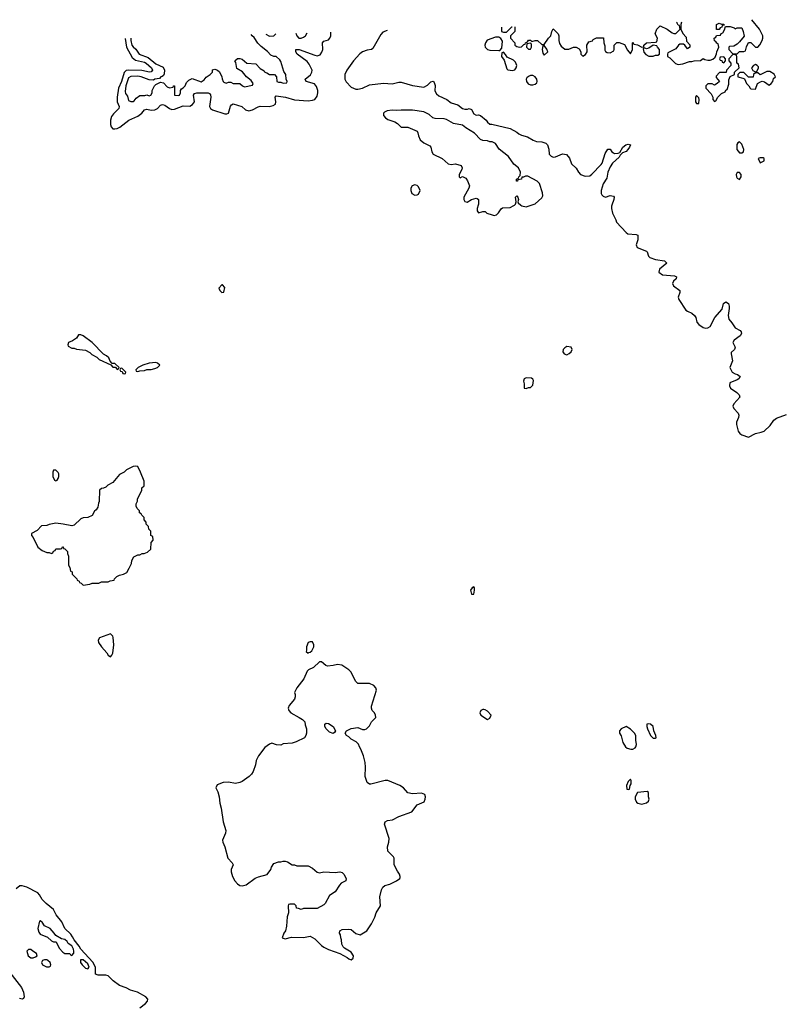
# Model space of a CAD drawing. Header units: inches. Extents: x 2789275 to 2951659, y 860290 to 1033804.
# Tile 174 of 256: x 2840631 to 2847382, y 1022963 to 1031633. Entities that reach past the tile are written whole.
import ezdxf

# ---------------------------------------------------------------- set-up
doc = ezdxf.new("R2010")
doc.units = ezdxf.units.IN
doc.header["$MEASUREMENT"] = 0
doc.layers.add('C8042', color=7, linetype='Continuous')
doc.layers.add('C8043', color=7, linetype='Continuous')

msp = doc.modelspace()

# ---------------------------------------------------------------- linework, layer by layer
at = {"layer": 'C8042', "color": 2, "elevation": 2}
for points in [[(2844668.5, 1030000), (2844658, 1029970), (2844658, 1029950), (2844670, 1029932), (2844710, 1029944.7), (2844730, 1029944.7), (2844744.7, 1029930), (2844790, 1029914.4), (2844810, 1029910.4), (2844830, 1029915.5), (2844848.1, 1029931.9), (2844870, 1029966.8), (2844883.9, 1029976.1), (2844950, 1029979.3), (2844983.7, 1029996.3), (2844987.6, 1030000)], [(2845045, 1030000), (2845053, 1029993), (2845090, 1029984.9), (2845136.3, 1030000)], [(2845846.1, 1030000), (2845842.8, 1029990), (2845841, 1029970), (2845850.8, 1029930), (2845881, 1029870), (2845886, 1029850), (2845970, 1029758), (2845986.4, 1029746.4), (2846060.7, 1029740.7), (2846074.9, 1029734.9), (2846075.5, 1029695.5), (2846059.3, 1029650), (2846067.1, 1029627.1), (2846150, 1029596), (2846156, 1029590), (2846166.8, 1029550), (2846180.3, 1029540.3), (2846230, 1029521.3), (2846310.3, 1029510.3), (2846330.6, 1029490.6), (2846264.8, 1029435.2), (2846260.5, 1029410), (2846290, 1029386.7), (2846397.1, 1029377.1), (2846416, 1029370), (2846410.8, 1029350), (2846388, 1029332), (2846379.1, 1029310), (2846388.6, 1029288.6), (2846444, 1029250), (2846443, 1029230), (2846430.4, 1029190), (2846434.9, 1029170), (2846496.5, 1029076.5), (2846510, 1029065.5), (2846550, 1029048), (2846572.7, 1029030), (2846586, 1029010), (2846594.9, 1028970), (2846610, 1028950.6), (2846650, 1028923), (2846670, 1028918), (2846690, 1028920.7), (2846710, 1028930.8), (2846752.7, 1029010), (2846815.6, 1029084.4), (2846827.1, 1029132.9), (2846850, 1029147.7), (2846873.4, 1029133.4), (2846879.5, 1029110), (2846878.7, 1029090), (2846868.5, 1029030), (2846875.8, 1028995.8), (2846903, 1028963), (2846930, 1028918.8), (2846975.2, 1028895.2), (2846984, 1028884), (2846987.3, 1028870), (2846974, 1028850), (2846922, 1028810), (2846911.3, 1028790), (2846930.6, 1028749.4), (2846924.7, 1028730), (2846896.9, 1028703.1), (2846894.8, 1028690), (2846907.3, 1028630), (2846882.8, 1028570), (2846904, 1028530), (2846930, 1028515.5), (2846951.3, 1028510), (2846976, 1028490), (2846962.8, 1028470), (2846950, 1028462), (2846884.4, 1028435.6), (2846880.5, 1028410), (2846890, 1028387.7), (2846946.8, 1028350), (2846966.8, 1028330), (2846971, 1028310), (2846918.8, 1028250), (2846910.7, 1028230), (2846918.8, 1028210), (2846958.8, 1028170), (2846964, 1028150), (2846960.7, 1028130), (2846942.8, 1028090), (2846942.8, 1028070), (2846958.8, 1028010), (2846971.3, 1027990), (2846990, 1027978.8), (2847050, 1027957.3), (2847110, 1027990.7), (2847160.2, 1027999.8), (2847188, 1028010), (2847239.1, 1028060.9), (2847272.1, 1028107.9), (2847295.1, 1028124.9), (2847382, 1028158)], [(2841690, 1022932.4), (2841739.5, 1022970), (2841755.6, 1022990), (2841758.4, 1023010), (2841742.7, 1023030), (2841669.2, 1023070), (2841607.7, 1023087.7), (2841567.6, 1023107.6), (2841508.8, 1023128.8), (2841454, 1023170), (2841410, 1023215.1), (2841390, 1023221.1), (2841320.7, 1023220.7), (2841297.2, 1023230), (2841299.1, 1023290), (2841275.2, 1023335.2), (2841170, 1023449.6), (2841156.1, 1023476.1), (2841109.8, 1023530), (2841097.4, 1023557.4), (2841080.6, 1023580.6), (2841029.8, 1023629.8), (2841003.1, 1023690), (2840952.4, 1023750), (2840930, 1023798.4), (2840862.9, 1023850), (2840830, 1023887), (2840806.3, 1023926.3), (2840790, 1023943.6), (2840694.6, 1023994.6), (2840653.4, 1024006.6), (2840633.7, 1024006.3), (2840599, 1023981)], [(2840543.1, 1023243.1), (2840646.4, 1023110), (2840665.5, 1023070), (2840671, 1023029), (2840664.7, 1023015.3), (2840654, 1023010), (2840630, 1023013.2)]]:
    msp.add_lwpolyline(points, dxfattribs=at)
at = {"layer": 'C8042', "color": 2}
for points, elevation in [([(2842418, 1029298), (2842410, 1029298), (2842384.7, 1029270), (2842392, 1029250), (2842410, 1029232), (2842430, 1029234), (2842436.4, 1029276.4)], 2), ([(2841170, 1028858), (2841150, 1028858), (2841130, 1028828), (2841095.3, 1028804.7), (2841062, 1028790), (2841054, 1028770), (2841058, 1028758), (2841090, 1028742), (2841110, 1028742), (2841131.6, 1028731.6), (2841210, 1028722), (2841250, 1028702), (2841266.4, 1028686.4), (2841310, 1028662), (2841330, 1028642), (2841434, 1028594), (2841450, 1028574), (2841474, 1028574), (2841490, 1028554), (2841502, 1028558), (2841506, 1028570), (2841470, 1028606), (2841446, 1028606), (2841427.3, 1028627.3), (2841414.6, 1028654.6), (2841394.6, 1028674.6), (2841368.9, 1028688.9), (2841268, 1028790), (2841190, 1028848.7)], 2), ([(2845450, 1028757), (2845430, 1028745.2), (2845417.3, 1028730), (2845414.8, 1028710), (2845426, 1028690), (2845450, 1028682.8), (2845470, 1028694), (2845486, 1028710), (2845495.1, 1028730), (2845488, 1028750)], 2), ([(2841830, 1028615.3), (2841770, 1028608), (2841714, 1028590), (2841674, 1028570), (2841654, 1028550), (2841658, 1028538), (2841670, 1028534), (2841690, 1028542), (2841730, 1028544.7), (2841750, 1028552), (2841790, 1028552), (2841822, 1028562), (2841846, 1028570), (2841866, 1028590), (2841846, 1028610)], 2), ([(2841530, 1028566), (2841518, 1028562), (2841514, 1028550), (2841518, 1028538), (2841534, 1028534), (2841538, 1028518), (2841550, 1028514), (2841562, 1028518), (2841566, 1028530)], 2), ([(2845090, 1028479), (2845072, 1028470), (2845066, 1028450), (2845072.7, 1028427.3), (2845074, 1028390), (2845090, 1028384.7), (2845110, 1028394), (2845130, 1028394), (2845150, 1028414), (2845156, 1028456), (2845150, 1028468), (2845137.2, 1028477.2)], 2), ([(2841650, 1027702), (2841630, 1027699), (2841572, 1027670), (2841550.9, 1027649.1), (2841510, 1027628), (2841450, 1027558), (2841406.4, 1027533.6), (2841390, 1027518), (2841370, 1027508), (2841350, 1027506), (2841334, 1027490), (2841332, 1027390), (2841323.6, 1027376.4), (2841319.6, 1027340.4), (2841303.6, 1027316.4), (2841290, 1027306), (2841270, 1027268), (2841231.6, 1027248.4), (2841190, 1027248), (2841170, 1027238), (2841110, 1027182), (2841090, 1027175.3), (2841012.5, 1027192.5), (2840950, 1027199), (2840890, 1027188), (2840870, 1027178), (2840823.6, 1027176.4), (2840783.6, 1027136.4), (2840734, 1027110), (2840734, 1027090), (2840750, 1027074), (2840792, 1026990), (2840830, 1026958), (2840870, 1026942), (2840890, 1026942), (2840910, 1026934), (2840922, 1026938), (2840930, 1026954), (2840942, 1026958), (2840950, 1026974), (2840990, 1026974), (2841002, 1026978), (2841007.3, 1026992.7), (2841012.7, 1026992.7), (2841018, 1026978), (2841030, 1026974), (2841052, 1026950), (2841052.7, 1026932.7), (2841062, 1026910), (2841062, 1026830), (2841074, 1026810), (2841078, 1026778), (2841094, 1026770), (2841094, 1026750), (2841134, 1026710), (2841138, 1026698), (2841154, 1026690), (2841158, 1026678), (2841172.7, 1026672.7), (2841190, 1026654), (2841250, 1026662), (2841270, 1026672), (2841327.3, 1026672.7), (2841350, 1026682), (2841410, 1026682), (2841428.4, 1026691.6), (2841462, 1026698), (2841466, 1026710), (2841486, 1026730), (2841510, 1026742), (2841546, 1026750), (2841574.6, 1026765.4), (2841596.4, 1026803.6), (2841614.6, 1026845.4), (2841618, 1026870), (2841636.4, 1026903.6), (2841670, 1026922), (2841690, 1026922), (2841710, 1026932), (2841727.3, 1026932.7), (2841756.4, 1026943.6), (2841786, 1026970), (2841788, 1027030), (2841806, 1027050), (2841802, 1027082), (2841786, 1027090), (2841786, 1027130), (2841767.3, 1027147.3), (2841766, 1027170), (2841746, 1027190), (2841746, 1027210), (2841726, 1027230), (2841726, 1027250), (2841706, 1027270), (2841702, 1027282), (2841686, 1027290), (2841686, 1027310), (2841666, 1027330), (2841658, 1027350), (2841658, 1027370), (2841667.3, 1027392.7), (2841668, 1027410), (2841706, 1027490), (2841706, 1027510), (2841726, 1027530), (2841726, 1027570), (2841695.3, 1027650), (2841670, 1027698)], 2), ([(2840950, 1027666), (2840930, 1027666), (2840922, 1027650), (2840922, 1027610), (2840938, 1027578), (2840950, 1027574), (2840962, 1027578), (2840970, 1027594), (2840975.3, 1027610), (2840974.6, 1027634.6), (2840970, 1027646)], 2), ([(2844630, 1026638), (2844614, 1026630), (2844602, 1026610), (2844610, 1026574), (2844630, 1026574), (2844635.3, 1026610), (2844635.3, 1026630)], 2), ([(2841430, 1026226), (2841334, 1026190), (2841322, 1026170), (2841324.7, 1026150), (2841351, 1026110), (2841398, 1026058), (2841410, 1026038), (2841430, 1026022), (2841443.1, 1026036.9), (2841450, 1026054), (2841459, 1026130), (2841454.6, 1026194.6), (2841450, 1026206)], 2), ([(2843210, 1026155.3), (2843190, 1026155.3), (2843170, 1026148), (2843156, 1026110), (2843158, 1026082), (2843154, 1026070), (2843170, 1026054), (2843178, 1026062), (2843190, 1026064.7), (2843203.1, 1026076.9), (2843222, 1026110), (2843222, 1026130)], 2), ([(2843290, 1025978), (2843270, 1025978), (2843218, 1025930), (2843172.8, 1025907.2), (2843163.1, 1025896.9), (2843133.4, 1025830), (2843070.8, 1025750), (2843051.3, 1025710), (2843058, 1025690), (2843058, 1025670), (2843051.3, 1025650), (2843004.5, 1025595.5), (2842996, 1025570), (2843001, 1025550), (2843018, 1025530), (2843092, 1025490), (2843122, 1025470), (2843142, 1025450), (2843145.4, 1025425.4), (2843158, 1025390), (2843158, 1025350), (2843152, 1025330), (2843138, 1025310), (2843066.4, 1025273.6), (2843030, 1025264), (2842950, 1025258), (2842930, 1025246), (2842892.7, 1025247.3), (2842850, 1025262), (2842830, 1025254), (2842790, 1025225.2), (2842733.4, 1025150), (2842714, 1025110), (2842707.1, 1025072.9), (2842686.4, 1025013.6), (2842671.3, 1024990), (2842651.3, 1024970), (2842590, 1024925.2), (2842570, 1024916), (2842530, 1024906.6), (2842470, 1024919.3), (2842423, 1024917), (2842370, 1024895.3), (2842358, 1024870), (2842374.9, 1024834.9), (2842387.7, 1024790), (2842393.2, 1024733.2), (2842404.9, 1024690), (2842422.8, 1024570), (2842445.4, 1024494.6), (2842442.8, 1024470), (2842417.3, 1024410), (2842418.8, 1024390), (2842436, 1024350), (2842464.7, 1024250), (2842502, 1024210), (2842512, 1024190), (2842492, 1024150), (2842492, 1024130), (2842504.7, 1024090), (2842526, 1024050), (2842550, 1024022.8), (2842570, 1024010.8), (2842590, 1024006), (2842624.7, 1024015.3), (2842705.6, 1024074.4), (2842732.9, 1024087.1), (2842810, 1024106), (2842842, 1024150), (2842849.3, 1024170.7), (2842870, 1024202), (2842910, 1024218), (2842930, 1024218), (2842950, 1024224.7), (2842970, 1024224.7), (2842990, 1024218), (2843030, 1024192), (2843051.6, 1024191.6), (2843070, 1024182), (2843170, 1024182), (2843210, 1024161), (2843250, 1024126), (2843270, 1024121), (2843310, 1024130.8), (2843410, 1024124), (2843450, 1024131), (2843470, 1024124.7), (2843484.7, 1024110), (2843504.7, 1024070), (2843502, 1024050), (2843461, 1024030), (2843446.2, 1024013.8), (2843410, 1023954), (2843359.8, 1023920.2), (2843322, 1023850), (2843310, 1023838), (2843250, 1023806), (2843130, 1023806), (2843110, 1023798), (2843087.3, 1023807.3), (2843068.9, 1023808.9), (2843066, 1023830), (2843050, 1023846), (2843010, 1023846), (2842998, 1023842), (2842994, 1023830), (2842998, 1023770), (2842986.4, 1023733.6), (2842981, 1023650), (2842970.7, 1023609.3), (2842958, 1023590), (2842942, 1023550), (2842970, 1023541), (2843025.6, 1023554.4), (2843130, 1023551.3), (2843190, 1023564.7), (2843230, 1023541), (2843290, 1023481), (2843310, 1023466.8), (2843350, 1023446.8), (2843451, 1023411), (2843515.5, 1023375.5), (2843530, 1023362.8), (2843550, 1023356), (2843568.7, 1023370), (2843569, 1023390), (2843550, 1023422), (2843490, 1023458), (2843478, 1023470), (2843467.3, 1023492.7), (2843466, 1023530), (2843458, 1023550), (2843456.4, 1023576.4), (2843448, 1023590), (2843448.7, 1023611.3), (2843470, 1023622), (2843530, 1023624.7), (2843550, 1023621), (2843590, 1023586), (2843630, 1023576), (2843688, 1023610), (2843730, 1023672), (2843757.2, 1023730), (2843768.7, 1023770), (2843808, 1023830), (2843802, 1023910), (2843818, 1023970), (2843830, 1023994), (2843846, 1024010), (2843890, 1024021), (2843950, 1024051), (2843978, 1024070), (2843980.4, 1024079.6), (2843982, 1024090), (2843975.3, 1024110), (2843956.5, 1024136.5), (2843929.2, 1024190), (2843928.7, 1024250), (2843923.1, 1024263.1), (2843873.2, 1024313.2), (2843869.2, 1024350), (2843881.2, 1024390), (2843883.1, 1024423.1), (2843844, 1024550), (2843848, 1024570), (2843870, 1024581), (2843912.5, 1024587.5), (2843970, 1024616), (2844082.7, 1024657.3), (2844130, 1024721), (2844192.9, 1024747.1), (2844202, 1024770), (2844204, 1024790), (2844198, 1024810), (2844170, 1024821.2), (2844090, 1024817), (2844050, 1024826), (2844010, 1024868.7), (2843978, 1024890), (2843873.6, 1024933.6), (2843850, 1024934), (2843723.1, 1024903.1), (2843710, 1024902), (2843690, 1024915.3), (2843672.3, 1024970), (2843677.2, 1025050), (2843673.6, 1025093.6), (2843659, 1025150), (2843635.3, 1025210), (2843622, 1025230), (2843614, 1025254), (2843594.6, 1025274.6), (2843550, 1025298), (2843530, 1025318), (2843508.9, 1025328.9), (2843498, 1025350), (2843509.1, 1025370.9), (2843550, 1025390.8), (2843610, 1025401), (2843650, 1025382), (2843670, 1025382), (2843686, 1025390), (2843710, 1025414), (2843728, 1025450), (2843768, 1025490), (2843764, 1025510), (2843754, 1025530), (2843734, 1025550), (2843729.3, 1025570), (2843729.4, 1025590), (2843772.7, 1025730), (2843766, 1025750), (2843749, 1025770), (2843710, 1025789.4), (2843609.5, 1025789.5), (2843587.8, 1025807.8), (2843550, 1025888.7), (2843529.3, 1025909.3), (2843469.1, 1025949.1), (2843430, 1025954), (2843390, 1025945.2), (2843342, 1025942), (2843326.3, 1025946.3)], 2), ([(2844710, 1025559.3), (2844691.3, 1025550), (2844682.8, 1025530), (2844691.3, 1025510), (2844750, 1025471.3), (2844770, 1025482), (2844782, 1025510), (2844750, 1025544), (2844730, 1025557.2), (2844718.6, 1025558.6)], 2), ([(2843390, 1025348.7), (2843360.2, 1025360.2), (2843330, 1025388.7), (2843318, 1025410), (2843318, 1025430), (2843330, 1025438), (2843350, 1025436), (2843391, 1025410), (2843412, 1025370), (2843403.6, 1025356.4)], 2), ([(2845970, 1025409), (2845926, 1025390), (2845911.3, 1025370), (2845911.3, 1025350), (2845927.1, 1025327.1), (2845941, 1025270), (2845964.7, 1025230), (2845979.8, 1025219.8), (2846011.1, 1025211.1), (2846030, 1025211), (2846050, 1025221), (2846057.2, 1025230), (2846061.2, 1025250), (2846056, 1025290), (2846057.2, 1025330), (2846045.2, 1025350), (2846010, 1025386)], 2), ([(2846170, 1025434), (2846154, 1025430), (2846152, 1025410), (2846158, 1025390), (2846186.8, 1025330), (2846210, 1025307.3), (2846230, 1025306), (2846235.3, 1025310), (2846234, 1025330), (2846214, 1025370), (2846208, 1025410), (2846186, 1025430)], 2), ([(2846010, 1024946), (2845990, 1024926), (2845974, 1024890), (2845978, 1024858), (2845990, 1024854), (2846002, 1024858), (2846006, 1024890), (2846014.6, 1024905.4), (2846015.3, 1024930)], 2), ([(2846156.4, 1024836.4), (2846071.6, 1024828.4), (2846052, 1024790), (2846051.3, 1024770), (2846063.5, 1024743.5), (2846075.3, 1024735.3), (2846110, 1024726.8), (2846150, 1024736), (2846169.2, 1024750.8), (2846175.3, 1024770), (2846169, 1024791), (2846168, 1024828)], 2), ([(2840810, 1023698), (2840804.7, 1023695.3), (2840791.3, 1023630), (2840799.8, 1023599.8), (2840810, 1023582), (2840875.3, 1023555.3), (2840910, 1023522), (2840930, 1023514), (2840952.7, 1023512.7), (2840978, 1023458), (2841010, 1023422), (2841030, 1023412), (2841071.6, 1023411.6), (2841078, 1023398), (2841090, 1023394), (2841107.3, 1023412.7), (2841108.4, 1023431.6), (2841105.2, 1023450), (2841090, 1023478), (2841059, 1023499), (2841050, 1023515.3), (2841030, 1023535.3), (2841000.4, 1023540.4), (2840948.7, 1023568.7), (2840935.3, 1023590), (2840898, 1023630), (2840850, 1023655.3), (2840830, 1023688)], 6), ([(2840730, 1023446), (2840710, 1023446), (2840694, 1023430), (2840706, 1023390), (2840730, 1023372), (2840750, 1023372), (2840770, 1023382), (2840786, 1023390), (2840778, 1023410), (2840746, 1023430)], 6), ([(2840870, 1023355.3), (2840850, 1023355.3), (2840831.6, 1023348.4), (2840822, 1023330), (2840832, 1023310), (2840867.3, 1023292.7), (2840890, 1023294), (2840902, 1023298), (2840906, 1023310), (2840898, 1023330), (2840878, 1023350)], 6), ([(2841190, 1023355.1), (2841166.4, 1023353.6), (2841166, 1023330), (2841181, 1023310), (2841210, 1023280.7), (2841230, 1023274.8), (2841242.7, 1023290), (2841230, 1023320.9)], 6)]:
    msp.add_lwpolyline(points, close=True, dxfattribs=dict(at, elevation=elevation))
at = {"layer": 'C8043', "color": 2}
for points, elevation in [([(2844874, 1031567.6), (2844874, 1031530), (2844890, 1031522), (2844916.4, 1031523.6), (2844966, 1031570), (2844968.7, 1031570.5)], 6), ([(2844990.1, 1031571.1), (2844991.3, 1031530), (2844954, 1031490), (2844952, 1031470), (2844990.9, 1031430.9), (2844992, 1031410), (2845010, 1031398), (2845030, 1031392), (2845050, 1031394), (2845070, 1031414), (2845082, 1031418), (2845086, 1031430), (2845102, 1031438), (2845110, 1031454), (2845130, 1031454), (2845142, 1031442), (2845169, 1031451), (2845190, 1031451.3), (2845230, 1031414), (2845250, 1031414), (2845288.7, 1031470), (2845308.7, 1031490), (2845318, 1031530), (2845330, 1031554), (2845372, 1031510), (2845378, 1031490), (2845378, 1031450), (2845383.6, 1031423.6), (2845399.6, 1031399.6), (2845432.7, 1031372.7), (2845467.3, 1031372.7), (2845508.4, 1031391.6), (2845531.6, 1031391.6), (2845558, 1031378), (2845571.6, 1031351.6), (2845572, 1031330), (2845590, 1031312), (2845614.6, 1031325.4), (2845628, 1031350), (2845626, 1031410), (2845642, 1031438), (2845674, 1031446), (2845682, 1031458), (2845710, 1031474), (2845772.7, 1031472.7), (2845774, 1031430), (2845783.6, 1031403.6), (2845784.7, 1031364.7), (2845790, 1031354), (2845803.6, 1031343.6), (2845830, 1031342), (2845862, 1031358), (2845866, 1031370), (2845866, 1031410), (2845888.4, 1031431.6), (2845910, 1031432), (2845956, 1031416), (2845983.6, 1031363.6), (2846010, 1031334), (2846028, 1031370), (2846026, 1031430), (2846030, 1031434), (2846038, 1031418), (2846070, 1031412), (2846110, 1031392), (2846126, 1031394), (2846128, 1031410), (2846149.2, 1031430.8), (2846230, 1031434), (2846242, 1031438), (2846246, 1031470), (2846228, 1031510), (2846242, 1031550), (2846270, 1031578), (2846332, 1031550), (2846376.9, 1031516.9), (2846390, 1031511.3), (2846410, 1031512), (2846446, 1031550), (2846442, 1031582), (2846430, 1031586), (2846418, 1031610), (2846421.7, 1031613.7)], 6), ([(2846456.3, 1031614.8), (2846458, 1031610), (2846452, 1031590), (2846452, 1031550), (2846471.1, 1031511.1), (2846499.6, 1031479.6), (2846503.6, 1031443.6), (2846532, 1031412), (2846531.3, 1031390), (2846510, 1031378), (2846488.4, 1031408.4), (2846476.4, 1031416.4), (2846443.6, 1031416.4), (2846431.6, 1031408.4), (2846410, 1031378), (2846338, 1031342), (2846334, 1031330), (2846334, 1031310), (2846356.9, 1031296.9), (2846406.4, 1031246.4), (2846430, 1031238), (2846470, 1031244.7), (2846530, 1031264.7), (2846550, 1031264.7), (2846571.6, 1031271.6), (2846627.3, 1031272.7), (2846650, 1031292), (2846663.6, 1031283.6), (2846690, 1031278), (2846710, 1031278), (2846734, 1031286), (2846755.3, 1031304.7), (2846767.3, 1031332.7), (2846768.4, 1031351.6), (2846786, 1031390), (2846782, 1031422), (2846770, 1031426), (2846762, 1031442), (2846750, 1031446), (2846746, 1031470), (2846762, 1031478), (2846767.3, 1031492.7), (2846802, 1031498), (2846807.3, 1031512.7), (2846822, 1031518), (2846836.4, 1031543.6), (2846846, 1031574), (2846888, 1031572), (2846922, 1031562), (2846930, 1031554), (2846950, 1031562), (2846990, 1031562), (2847002.8, 1031530), (2847010.9, 1031489.1), (2846970, 1031438), (2846950, 1031418), (2846919.6, 1031400.4), (2846882, 1031398), (2846874, 1031390), (2846874, 1031370), (2846910, 1031334), (2846950, 1031334), (2846968, 1031352), (2847007.3, 1031352.7), (2847022, 1031358), (2847030, 1031394), (2847050, 1031432), (2847070, 1031432), (2847110, 1031392), (2847130, 1031392), (2847148.9, 1031411.1), (2847168.7, 1031450), (2847175.3, 1031470), (2847175.3, 1031490), (2847144, 1031550), (2847077.4, 1031633.3)], 6), ([(2841561, 1031468.9), (2841571.5, 1031390), (2841620.7, 1031300.7), (2841650, 1031277.4), (2841730, 1031258.3), (2841745.5, 1031250), (2841790.3, 1031210), (2841799.3, 1031190), (2841790, 1031173.2), (2841774, 1031170), (2841705.3, 1031185.3), (2841590.2, 1031189.8), (2841570, 1031185.1), (2841551.2, 1031168.8), (2841528.8, 1031090), (2841501.7, 1031030), (2841488.8, 1030950), (2841488.5, 1030910), (2841508.2, 1030870), (2841504.4, 1030850), (2841456.4, 1030803.6), (2841440.4, 1030779.6), (2841430.3, 1030750), (2841430.3, 1030710.3), (2841435.5, 1030690), (2841450, 1030673.4), (2841470, 1030672.2), (2841490, 1030675.8), (2841511.8, 1030688.2), (2841592.3, 1030750), (2841670, 1030784.4), (2841705.6, 1030810), (2841730, 1030839.3), (2841750, 1030846.7), (2841790, 1030836), (2841821.7, 1030838.3), (2841843.7, 1030850), (2841870, 1030880.7), (2841890, 1030887.7), (2841910, 1030880.5), (2841950, 1030850.4), (2841970, 1030843.7), (2841995.1, 1030844.9), (2842070, 1030875.3), (2842130, 1030872.7), (2842153.7, 1030886.3), (2842169.6, 1030910), (2842162, 1030970), (2842170, 1030982.8), (2842189.6, 1030990.4), (2842290, 1030990.5), (2842302, 1030982), (2842310.3, 1030970.3), (2842314, 1030950), (2842303.8, 1030870), (2842312.4, 1030852.4), (2842330, 1030840.5), (2842436.2, 1030803.8), (2842455.9, 1030804.1), (2842469.5, 1030810.5), (2842487, 1030873), (2842495.3, 1030884.7), (2842510, 1030892.7), (2842588.5, 1030868.5), (2842620.3, 1030840.3), (2842650, 1030832.2), (2842680.7, 1030839.3), (2842730, 1030866.4), (2842750, 1030872), (2842828.5, 1030868.5), (2842863.5, 1030876.5), (2842883.7, 1030890), (2842886, 1030910), (2842880.9, 1030950), (2842890, 1030962.8), (2842971.5, 1030951.5), (2843050, 1030928.5), (2843170, 1030919.5), (2843210, 1030923.8), (2843230, 1030930.7), (2843250, 1030961), (2843256.9, 1030990), (2843255.6, 1031010), (2843243.8, 1031043.8), (2843227.8, 1031067.8), (2843154, 1031090), (2843144, 1031110), (2843192.3, 1031147.7), (2843203.6, 1031170), (2843205.6, 1031190), (2843201.7, 1031201.7), (2843181.3, 1031241.3), (2843163.7, 1031263.7), (2843074.5, 1031330), (2843062, 1031350), (2843062, 1031370), (2843091.3, 1031370), (2843230, 1031320.3), (2843250, 1031316.4), (2843276, 1031324), (2843292.7, 1031347.3), (2843299.6, 1031370), (2843297, 1031430), (2843310, 1031443), (2843350, 1031457.3), (2843362.7, 1031470), (2843369.5, 1031490), (2843371.8, 1031522.9)], 2), ([(2841609.8, 1031470.4), (2841608.9, 1031450), (2841619.3, 1031410), (2841630, 1031394), (2841654.2, 1031374.2), (2841682.8, 1031330), (2841761.4, 1031301.4), (2841830, 1031246), (2841894.4, 1031214.4), (2841906, 1031190), (2841903.6, 1031156.4), (2841896.9, 1031143.1), (2841886.4, 1031133.6), (2841874, 1031130), (2841863.6, 1031116.4), (2841822, 1031110), (2841810, 1031102), (2841770, 1031104), (2841702, 1031130), (2841670, 1031136.2), (2841610, 1031131.6), (2841590, 1031121.2), (2841564.9, 1031050), (2841559.8, 1030999.8), (2841563.5, 1030983.5), (2841579.6, 1030959.6), (2841590, 1030922), (2841610, 1030912), (2841630, 1030912), (2841640.4, 1030919.6), (2841656.4, 1030943.6), (2841690, 1030964.7), (2841734, 1030966), (2841750, 1030972), (2841770, 1030962), (2841786, 1030970), (2841798, 1030990), (2841798, 1031010), (2841818, 1031050), (2841830, 1031062), (2841870, 1031082), (2841898, 1031078), (2841930, 1031042), (2841950, 1031034), (2841982, 1031038), (2841986, 1031050), (2841994, 1031050), (2841994, 1030970), (2842030, 1030964.7), (2842038, 1030970), (2842048, 1030990), (2842046, 1031010), (2842055.3, 1031024.7), (2842070, 1031032), (2842088, 1031050), (2842100.2, 1031079.8), (2842120.2, 1031099.8), (2842150, 1031114), (2842230, 1031084.7), (2842256.5, 1031103.5), (2842273.6, 1031126.4), (2842308, 1031150), (2842328, 1031170), (2842330, 1031192), (2842350, 1031198), (2842374, 1031190), (2842390, 1031174), (2842412, 1031130), (2842412.7, 1031112.7), (2842422, 1031090), (2842430, 1031082), (2842450, 1031074), (2842470, 1031082), (2842490, 1031082), (2842510, 1031072), (2842570, 1031072), (2842594, 1031050), (2842610, 1031042), (2842682, 1031058), (2842686, 1031070), (2842670, 1031098), (2842628.9, 1031128.9), (2842592.9, 1031172.9), (2842544, 1031204), (2842535.3, 1031255.3), (2842526, 1031270), (2842550, 1031292), (2842570, 1031292), (2842590, 1031284.7), (2842630.9, 1031250.9), (2842710, 1031244.7), (2842750, 1031204.7), (2842782.8, 1031182.8), (2842791.1, 1031171.1), (2842806.8, 1031166.8), (2842830, 1031151.3), (2842874, 1031150), (2842892, 1031130), (2842894, 1031090), (2842910, 1031082), (2842930, 1031082), (2842950, 1031074), (2842982, 1031078), (2842986, 1031090), (2842978, 1031110), (2842974, 1031150), (2842958, 1031178), (2842930, 1031266), (2842920.4, 1031280.4), (2842890, 1031308), (2842868.4, 1031308.4), (2842841.2, 1031321.2), (2842814.2, 1031354.2), (2842756.2, 1031396.2), (2842727, 1031427), (2842695.5, 1031475.5), (2842678, 1031490), (2842670.2, 1031502)], 6), ([(2842799.5, 1031505.8), (2842830, 1031486.8), (2842870, 1031492), (2842886.4, 1031508.4)], 6), ([(2843061.4, 1031513.6), (2843070, 1031491.3), (2843090, 1031471.3), (2843110, 1031471.3), (2843130, 1031478), (2843148, 1031490), (2843161.3, 1031516.6)], 6), ([(2843865.5, 1031537.6), (2843830, 1031523.7), (2843810, 1031502.7), (2843741.1, 1031378.9), (2843730, 1031369.4), (2843690, 1031363.6), (2843650, 1031349.5), (2843627.3, 1031332.7), (2843570.6, 1031270), (2843512.4, 1031190), (2843494.9, 1031150), (2843494, 1031110), (2843505.4, 1031085.4), (2843550, 1031039.1), (2843590, 1031020.7), (2843610, 1031020.7), (2843650, 1031030.7), (2843710, 1031060.5), (2843833.7, 1031073.7), (2843912.1, 1031067.9), (2843970, 1031082.8), (2843990, 1031082.8), (2844090, 1031054), (2844190, 1031039.1), (2844223.3, 1031056.7), (2844250, 1031086), (2844271, 1031091), (2844281, 1031081), (2844290, 1031054), (2844287.3, 1031007.3), (2844301.4, 1030981.4), (2844322.5, 1030962.5), (2844391.3, 1030930), (2844430, 1030901), (2844490, 1030884.7), (2844530, 1030851.3), (2844550, 1030844.7), (2844574.6, 1030845.4), (2844590, 1030851.3), (2844610, 1030842), (2844630, 1030804.7), (2844650, 1030792), (2844670, 1030796), (2844690, 1030791), (2844738, 1030750), (2844750, 1030732), (2844772, 1030712), (2844788, 1030712), (2844950, 1030676), (2845010, 1030642), (2845027.1, 1030627.1), (2845050, 1030616), (2845102, 1030602), (2845151.1, 1030571.1), (2845182, 1030562), (2845230, 1030558), (2845265.4, 1030545.4), (2845278, 1030530), (2845290, 1030494), (2845292, 1030450), (2845310, 1030432), (2845330, 1030422), (2845350, 1030424.7), (2845410, 1030450.8), (2845446.8, 1030446.8), (2845472.7, 1030412.7), (2845490, 1030364.7), (2845530, 1030326), (2845550.8, 1030290), (2845570.5, 1030270.5), (2845610, 1030254), (2845650, 1030259.1), (2845670, 1030273.4), (2845750, 1030357.3), (2845759.5, 1030370), (2845785.4, 1030454.6), (2845810, 1030492), (2845830, 1030494), (2845844.7, 1030470), (2845859.8, 1030459.8), (2845870, 1030456), (2845902, 1030458), (2845916.4, 1030463.6), (2845941.2, 1030510), (2845967.5, 1030532.5), (2845990, 1030538), (2846010, 1030532), (2846001, 1030510), (2845986, 1030490), (2845970, 1030474), (2845939.6, 1030460.4), (2845919.6, 1030440.4), (2845910, 1030422), (2845850, 1030369), (2845830, 1030339), (2845810.6, 1030290), (2845801.1, 1030238.9), (2845770, 1030188), (2845750.8, 1030130), (2845750, 1030102), (2845756, 1030090), (2845770, 1030078.8), (2845790, 1030071), (2845830, 1030086), (2845859.8, 1030079.8), (2845864.7, 1030070), (2845862.8, 1030050), (2845846.1, 1030000)], 2), ([(2845136.3, 1030000), (2845170, 1030011), (2845230, 1030064.7), (2845238, 1030082), (2845236, 1030110), (2845208.7, 1030190), (2845188, 1030210), (2845106, 1030254), (2845084.7, 1030255.3), (2845066, 1030246), (2845054, 1030246), (2845050, 1030228), (2845018, 1030222), (2845014, 1030210), (2845006, 1030210), (2845006, 1030230), (2845022, 1030238), (2845026, 1030250), (2845038, 1030262), (2845042, 1030290), (2845022, 1030330), (2844982, 1030362), (2844935.3, 1030430), (2844853.6, 1030493.6), (2844822, 1030542), (2844790, 1030558), (2844770, 1030558), (2844750, 1030568), (2844710, 1030568.7), (2844690, 1030578), (2844634.6, 1030634.6), (2844560.2, 1030680.2), (2844530, 1030704), (2844450, 1030719), (2844390, 1030754), (2844370, 1030759), (2844290, 1030762), (2844270, 1030768.7), (2844238, 1030798), (2844190, 1030820.9), (2844090, 1030836), (2843990, 1030837.2), (2843950, 1030832.7), (2843910, 1030838), (2843868.1, 1030831.9), (2843842, 1030818), (2843836, 1030810), (2843836, 1030790), (2843851.3, 1030770), (2843873.7, 1030753.7), (2843934.2, 1030734.2), (2843958, 1030718), (2843990, 1030686.8), (2844050, 1030685.5), (2844130, 1030651), (2844138, 1030638), (2844142, 1030610), (2844156.1, 1030576.1), (2844188.5, 1030548.5), (2844242.8, 1030522.8), (2844252, 1030510), (2844261, 1030470), (2844271.3, 1030450), (2844350, 1030411.3), (2844403.5, 1030363.5), (2844430, 1030358.8), (2844470, 1030364), (2844518, 1030350), (2844526, 1030330), (2844525.4, 1030314.6), (2844502, 1030270), (2844502, 1030250), (2844510, 1030242), (2844530, 1030252), (2844558.8, 1030238.8), (2844574, 1030214), (2844590.7, 1030170), (2844586, 1030150), (2844542.8, 1030070), (2844542.8, 1030050), (2844550, 1030032), (2844570, 1030026), (2844610, 1030051), (2844650, 1030062), (2844659.6, 1030059.6), (2844672, 1030050), (2844672, 1030010), (2844668.5, 1030000)], 2), ([(2844987.6, 1030000), (2844998, 1030010), (2845002, 1030030), (2844998, 1030070), (2845010, 1030082), (2845018, 1030070), (2845022, 1030050), (2845018, 1030030), (2845021, 1030021), (2845045, 1030000)], 2)]:
    msp.add_lwpolyline(points, dxfattribs=dict(at, elevation=elevation))
for points, elevation in [([(2846810, 1031594), (2846830, 1031594), (2846834, 1031586), (2846818, 1031582), (2846812.7, 1031567.3), (2846798, 1031562), (2846790, 1031546), (2846767.3, 1031547.3), (2846766, 1031590), (2846790, 1031602)], 6), ([(2844850, 1031479), (2844822, 1031478), (2844746.8, 1031453.2), (2844731.3, 1031430), (2844726, 1031410), (2844731.1, 1031391.1), (2844750, 1031372), (2844770, 1031364.7), (2844850, 1031362), (2844858, 1031362), (2844878, 1031382), (2844883.1, 1031443.1), (2844869.1, 1031469.1)], 6), ([(2845130, 1031426), (2845098, 1031422), (2845094, 1031390), (2845110, 1031374), (2845130, 1031374), (2845138, 1031390), (2845136.4, 1031416.4)], 6), ([(2845250, 1031406), (2845238, 1031402), (2845232, 1031370), (2845238, 1031338), (2845250, 1031322), (2845282, 1031350), (2845273.6, 1031373.6)], 6), ([(2846210, 1031408), (2846170, 1031382), (2846150, 1031378), (2846130, 1031386), (2846122, 1031378), (2846126.4, 1031346.4), (2846145.4, 1031325.4), (2846170, 1031312), (2846210, 1031312), (2846230, 1031322), (2846250, 1031322), (2846266, 1031330), (2846266, 1031370), (2846246, 1031390), (2846242, 1031402)], 6), ([(2844890, 1031346), (2844878, 1031342), (2844874, 1031310), (2844896, 1031276), (2844921, 1031201), (2844930, 1031192), (2844970, 1031184.7), (2844990, 1031192), (2845002, 1031210), (2845008.7, 1031230), (2844998, 1031258), (2844978, 1031278), (2844923.1, 1031303.1), (2844910, 1031326)], 6), ([(2846910, 1031326), (2846874, 1031290), (2846874, 1031270), (2846894, 1031250), (2846894, 1031230), (2846854, 1031190), (2846852.7, 1031167.3), (2846792.7, 1031167.3), (2846763.6, 1031136.4), (2846763.6, 1031123.6), (2846794, 1031090), (2846774, 1031070), (2846750, 1031058), (2846727.3, 1031067.3), (2846690, 1031068), (2846672, 1031050), (2846672, 1031030), (2846719.8, 1030979.8), (2846734, 1030950), (2846734, 1030930), (2846750, 1030914), (2846762, 1030918), (2846778, 1030950), (2846810, 1030982), (2846842, 1030998), (2846848, 1031012), (2846862, 1031018), (2846874.6, 1031065.4), (2846876.4, 1031103.6), (2846887.3, 1031132.7), (2846926, 1031150), (2846926, 1031170), (2846966, 1031210), (2846962, 1031242), (2846946, 1031250), (2846947.3, 1031307.3), (2846942, 1031322)], 6), ([(2846830, 1031306), (2846798, 1031302), (2846794, 1031290), (2846798, 1031278), (2846812.7, 1031272.7), (2846818, 1031258), (2846830, 1031254), (2846846, 1031270), (2846846, 1031290)], 6), ([(2847110, 1031238), (2847094, 1031230), (2847074, 1031210), (2847085.4, 1031185.4), (2847110, 1031174), (2847122, 1031178), (2847138, 1031210), (2847138, 1031218), (2847126, 1031230)], 6), ([(2845130, 1031142.7), (2845110, 1031134), (2845097.5, 1031122.5), (2845090.6, 1031110), (2845093.4, 1031090), (2845108.3, 1031068.3), (2845130, 1031059.1), (2845150, 1031058.8), (2845170, 1031064.7), (2845184, 1031076), (2845189, 1031090), (2845184, 1031110), (2845169.4, 1031129.4), (2845150, 1031141.2)], 6), ([(2847210, 1031178), (2847150, 1031148), (2847130, 1031166), (2847110, 1031166), (2847094, 1031150), (2847090, 1031128), (2847048.4, 1031128.4), (2847007.3, 1031167.3), (2846972.7, 1031167.3), (2846954, 1031150), (2846954, 1031130), (2846999.6, 1031119.6), (2847012, 1031112), (2847032, 1031070), (2847051, 1031051), (2847062, 1031030), (2847070, 1031024.7), (2847110, 1031022), (2847128.7, 1031071.3), (2847153.6, 1031086.4), (2847170, 1031091), (2847190, 1031086), (2847230, 1031058), (2847248, 1031070), (2847262, 1031090), (2847270, 1031114), (2847286, 1031130), (2847274.6, 1031154.6), (2847236.4, 1031176.4)], 6), ([(2846590, 1030966), (2846582, 1030950), (2846582, 1030910), (2846590, 1030894), (2846610, 1030894), (2846615.3, 1030930), (2846610, 1030946)], 6), ([(2846970, 1030558), (2846954, 1030550), (2846945.4, 1030534.6), (2846946, 1030490), (2846970, 1030462), (2846990, 1030462), (2847006, 1030470), (2847008, 1030490), (2846990, 1030538)], 6), ([(2847178, 1030418), (2847150, 1030418), (2847134, 1030410), (2847150, 1030374), (2847170, 1030382), (2847186, 1030390), (2847186, 1030410)], 6), ([(2846970, 1030288.7), (2846950, 1030288), (2846941, 1030270), (2846942.8, 1030250), (2846950, 1030238), (2846970, 1030226), (2846984, 1030250), (2846984, 1030270)], 6), ([(2844110, 1030179.3), (2844086.8, 1030170), (2844076.3, 1030150), (2844074, 1030130), (2844083, 1030103), (2844110, 1030087.3), (2844130, 1030090.8), (2844142, 1030098), (2844156, 1030130), (2844142, 1030162), (2844130, 1030173.2)], 2)]:
    msp.add_lwpolyline(points, close=True, dxfattribs=dict(at, elevation=elevation))

doc.saveas('drawing.dxf')
